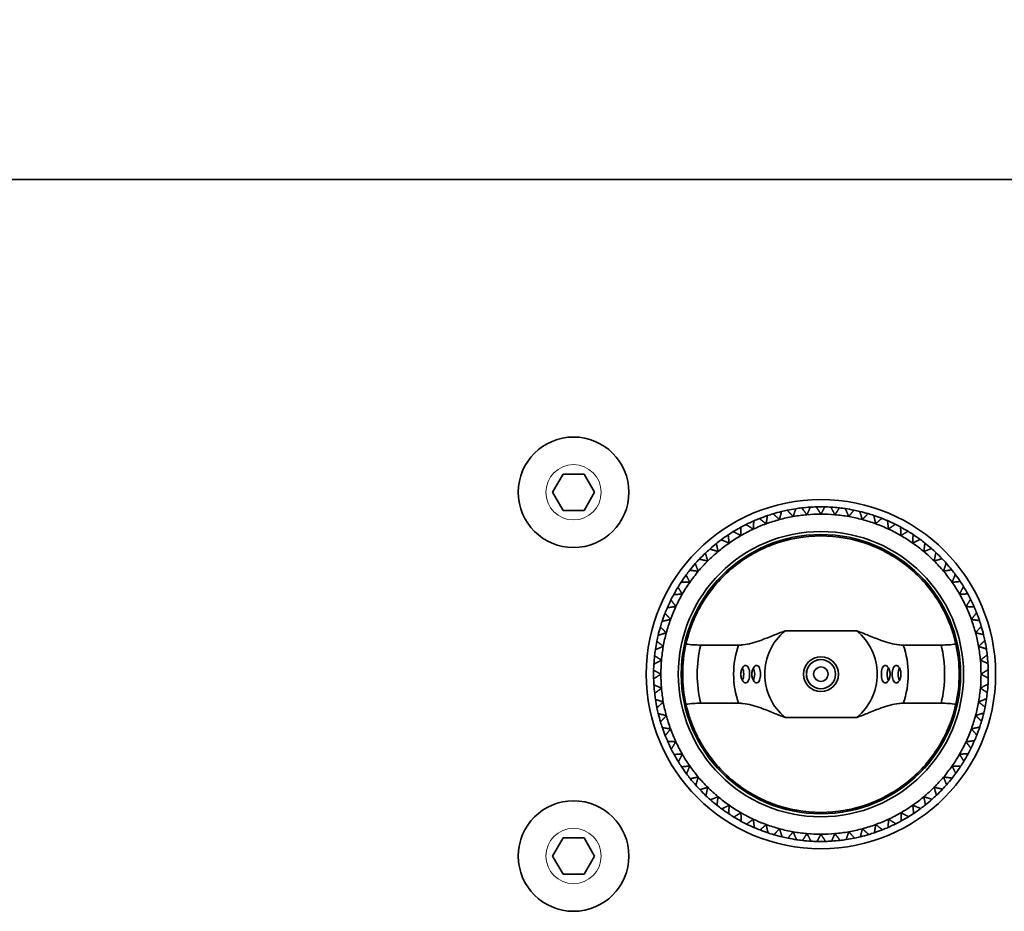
# Model space of a CAD drawing. Header units: millimetres. Extents: x 0 to 7128, y 0 to 5040.
# Tile 12 of 215: x 1011 to 1079, y 404 to 465. Entities that reach past the tile are written whole.
import ezdxf

# ---------------------------------------------------------------- set-up
doc = ezdxf.new("R2010")
doc.units = ezdxf.units.MM
doc.header["$LTSCALE"] = 12
doc.layers.add('Quote(ISO)', color=7, linetype='Continuous', lineweight=25, true_color=0x80ff00)
doc.layers.add('Spigoli tangenti visibili(ISO)', color=7, linetype='Continuous', lineweight=15, true_color=0x00803f)
doc.layers.add('Spigoli visibili(ISO)', color=7, linetype='Continuous', lineweight=35)
doc.styles.add('Corrente-BSI', font='arial.ttf')
doc.dimstyles.new('DEFAULT-ISO', dxfattribs={"dimscale": 12, "dimtxt": 3.5, "dimasz": 2.5, "dimexe": 1, "dimexo": 1, "dimgap": 0.762, "dimtad": 1, "dimtoh": 1, "dimrnd": 1e-08, "dimtxsty": 'Corrente-BSI', "dimcen": 0.09, "dimdle": 10, "dimclrd": 7, "dimclre": 7, "dimclrt": 7, "dimazin": 2, "dimtfac": 0.571429, "dimtmove": 0, "dimatfit": 3, "dimfxl": 1, "dimtolj": 1, "dimlwd": 5, "dimlwe": 5, "dimarcsym": 0})

# ---------------------------------------------------------------- blocks, each defined once
blk = doc.blocks.new('*D36')
at = {"layer": 'Defpoints', "color": 0, "linetype": 'Continuous', "transparency": 16777216}
for p in [(765.926, 644.197), (2265.926, 432.197), (765.926, 420.197)]:
    blk.add_point(p, dxfattribs=at)
at = {"layer": 'Quote(ISO)', "color": 7, "linetype": 'Continuous', "lineweight": 5, "transparency": 16777216}
for p, q in [((765.926, 432.197), (765.926, 656.197)), ((2265.926, 444.197), (2265.926, 656.197)), ((2235.926, 644.197), (795.926, 644.197))]:
    blk.add_line(p, q, dxfattribs=at)
at = {"layer": 'Quote(ISO)', "color": 7, "linetype": 'Continuous', "transparency": 16777216}
for points in [[(795.926, 649.197), (795.926, 639.197), (765.926, 644.197)], [(2235.926, 649.197), (2235.926, 639.197), (2265.926, 644.197)]]:
    blk.add_solid(points, dxfattribs=at)
at = {"layer": 'Quote(ISO)', "color": 7, "linetype": 'Continuous', "lineweight": 9, "transparency": 16777216, "insert": (1455.261, 696.229), "char_height": 42, "attachment_point": 1, "style": 'Corrente-BSI'}
blk.add_mtext('\\A1;1500', dxfattribs=at)
blk = doc.blocks.new('*D37')
at = {"layer": 'Defpoints', "color": 0, "linetype": 'Continuous', "transparency": 16777216}
for p in [(693.926, 729.583), (693.926, 501.697), (2337.926, 501.697)]:
    blk.add_point(p, dxfattribs=at)
at = {"layer": 'Quote(ISO)', "color": 7, "linetype": 'Continuous', "lineweight": 5, "transparency": 16777216}
for p, q in [((693.926, 513.697), (693.926, 741.583)), ((2337.926, 513.697), (2337.926, 741.583)), ((2307.926, 729.583), (723.926, 729.583))]:
    blk.add_line(p, q, dxfattribs=at)
at = {"layer": 'Quote(ISO)', "color": 7, "linetype": 'Continuous', "transparency": 16777216}
for points in [[(723.926, 734.583), (723.926, 724.583), (693.926, 729.583)], [(2307.926, 734.583), (2307.926, 724.583), (2337.926, 729.583)]]:
    blk.add_solid(points, dxfattribs=at)
at = {"layer": 'Quote(ISO)', "color": 7, "linetype": 'Continuous', "lineweight": 9, "transparency": 16777216, "insert": (1144.343, 782.159), "char_height": 42, "attachment_point": 1, "style": 'Corrente-BSI'}
blk.add_mtext('\\A1;\\fArial|b0|i0;1644 - Max Sheet/Coil Room', dxfattribs=at)

msp = doc.modelspace()

# ---------------------------------------------------------------- linework, layer by layer
at = {"layer": 'Spigoli tangenti visibili(ISO)'}
for centre in [(1048.926, 432.697), (1048.926, 407.697)]:
    msp.add_circle(centre, 1.9, dxfattribs=at)
at = {"layer": 'Spigoli visibili(ISO)'}
for p, q in [((712.926, 454.185), (1486.926, 454.185)), ((1047.482, 432.697), (1048.204, 433.947)), ((1048.204, 433.947), (1049.647, 433.947)), ((1049.647, 433.947), (1050.369, 432.697)), ((1048.204, 431.447), (1047.482, 432.697)), ((1050.369, 432.697), (1049.647, 431.447)), ((1049.647, 431.447), (1048.204, 431.447)), ((1068.39, 423.173), (1063.462, 423.173)), ((1060.269, 422.197), (1057.664, 422.197)), ((1074.187, 422.197), (1071.583, 422.197)), ((1057.664, 418.197), (1060.269, 418.197)), ((1071.583, 418.197), (1074.187, 418.197)), ((1063.462, 417.221), (1068.39, 417.221)), ((1047.482, 407.697), (1048.204, 408.947)), ((1048.204, 408.947), (1049.647, 408.947)), ((1049.647, 408.947), (1050.369, 407.697)), ((1048.204, 406.447), (1047.482, 407.697)), ((1050.369, 407.697), (1049.647, 406.447)), ((1049.647, 406.447), (1048.204, 406.447))]:
    msp.add_line(p, q, dxfattribs=at)
for centre, radius in [((1048.926, 432.697), 3.8), ((1065.926, 420.197), 12), ((1065.926, 420.197), 9.8), ((1065.926, 420.197), 9.6), ((1065.926, 420.197), 1.2), ((1065.926, 420.197), 1.002), ((1065.926, 420.197), 1), ((1065.926, 420.197), 0.5), ((1048.926, 407.697), 3.8)]:
    msp.add_circle(centre, radius, dxfattribs=at)
for radius, start, end in [(11.5, 93.65107, 96.59585), (11.5, 91.59585, 93.65107), (11.5, 88.65107, 91.59585), (11.5, 86.59585, 88.65107), (11.5, 83.65107, 86.59585), (11.5, 108.65107, 111.59585), (11.5, 106.59585, 108.65107), (11.5, 103.65107, 106.59585), (11, 100, 105), (11.5, 101.59585, 103.65107), (11.5, 98.65107, 101.59585), (11, 95, 100), (11.5, 96.59585, 98.65107), (11, 90, 95), (11, 85, 90), (11, 80, 85), (11.5, 81.59585, 83.65107), (11.5, 78.65107, 81.59585), (11, 75, 80), (11.5, 76.59585, 78.65107), (11.5, 73.65107, 76.59585), (11.5, 71.59585, 73.65107), (11.5, 68.65107, 71.59585), (11.5, 118.65107, 121.59585), (11.5, 116.59585, 118.65107), (11.5, 113.65107, 116.59585), (11, 110, 115), (11.5, 111.59585, 113.65107), (11, 105, 110), (11, 70, 75), (11, 65, 70), (11.5, 66.59585, 68.65107), (11.5, 63.65107, 66.59585), (11.5, 61.59585, 63.65107), (11.5, 58.65107, 61.59585), (11.5, 123.65107, 126.59585), (11.5, 121.59585, 123.65107), (11, 120, 125), (11, 115, 120), (11, 60, 65), (11, 55, 60), (11.5, 56.59585, 58.65107), (11.5, 53.65107, 56.59585), (11.5, 128.65107, 131.59585), (11.5, 126.59585, 128.65107), (11, 125, 130), (11, 50, 55), (11.5, 51.59585, 53.65107), (11.5, 48.65107, 51.59585), (11.5, 133.65107, 136.59585), (11.5, 131.59585, 133.65107), (11, 130, 135), (11, 45, 50), (11.5, 46.59585, 48.65107), (11.5, 43.65107, 46.59585), (11.5, 138.65107, 141.59585), (11.5, 136.59585, 138.65107), (11, 135, 140), (11, 40, 45), (11.5, 41.59585, 43.65107), (11.5, 38.65107, 41.59585), (11.5, 143.65107, 146.59585), (11.5, 141.59585, 143.65107), (11, 140, 145), (11, 35, 40), (11.5, 36.59585, 38.65107), (11.5, 33.65107, 36.59585), (11.5, 146.59585, 148.65107), (11, 145, 150), (11, 30, 35), (11.5, 31.59585, 33.65107), (11.5, 151.59585, 153.65107), (11.5, 148.65107, 151.59585), (11, 150, 155), (11, 25, 30), (11.5, 28.65107, 31.59585), (11.5, 26.59585, 28.65107), (11.5, 153.65107, 156.59585), (11.5, 23.65107, 26.59585), (11.5, 158.65107, 161.59585), (11.5, 156.59585, 158.65107), (11, 155, 160), (11, 20, 25), (11.5, 21.59585, 23.65107), (11.5, 18.65107, 21.59585), (11.5, 161.59585, 163.65107), (11, 160, 165), (11, 15, 20), (11.5, 16.59585, 18.65107), (11.5, 166.59585, 168.65107), (11.5, 163.65107, 166.59585), (11, 165, 170), (3.864, 129.62128, 230.37872), (3.864, 309.62128, 50.37872), (11, 10, 15), (11.5, 13.65107, 16.59585), (11.5, 11.59585, 13.65107), (11.5, 168.65107, 171.59585), (9.5, 167.43334, 192.56666), (8.5, 166.39104, 193.60896), (6, 160.52878, 199.47122), (6, 340.52878, 19.47122), (8.5, 346.39104, 13.60896), (9.5, 347.43334, 12.56666), (11.5, 8.65107, 11.59585), (11.5, 171.59585, 173.65107), (11, 170, 175), (11, 5, 10), (11.5, 6.59585, 8.65107), (11.5, 3.65107, 6.59585), (11.5, 176.59585, 178.65107), (11.5, 173.65107, 176.59585), (11, 175, 180), (11, 0, 5), (11.5, 1.59585, 3.65107), (11.5, 178.65107, 181.59585), (11, 180, 185), (11, 355, 0), (11.5, 358.65107, 1.59585), (11.5, 181.59585, 183.65107), (11.5, 183.65107, 186.59585), (11.5, 353.65107, 356.59585), (11.5, 356.59585, 358.65107), (11.5, 186.59585, 188.65107), (11, 185, 190), (11, 350, 355), (11.5, 351.59585, 353.65107), (11.5, 188.65107, 191.59585), (11, 190, 195), (11, 345, 350), (11.5, 348.65107, 351.59585), (11.5, 191.59585, 193.65107), (11.5, 193.65107, 196.59585), (11.5, 343.65107, 346.59585), (11.5, 346.59585, 348.65107), (11.5, 196.59585, 198.65107), (11, 195, 200), (11, 340, 345), (11.5, 341.59585, 343.65107), (11.5, 198.65107, 201.59585), (11, 200, 205), (11, 335, 340), (11.5, 338.65107, 341.59585), (11.5, 201.59585, 203.65107), (11.5, 203.65107, 206.59585), (11, 205, 210), (11, 330, 335), (11.5, 333.65107, 336.59585), (11.5, 336.59585, 338.65107), (11.5, 206.59585, 208.65107), (11.5, 328.65107, 331.59585), (11.5, 331.59585, 333.65107), (11.5, 208.65107, 211.59585), (11.5, 211.59585, 213.65107), (11, 210, 215), (11, 325, 330), (11.5, 326.59585, 328.65107), (11.5, 213.65107, 216.59585), (11, 215, 220), (11, 320, 325), (11.5, 321.59585, 323.65107), (11.5, 323.65107, 326.59585), (11.5, 216.59585, 218.65107), (11.5, 218.65107, 221.59585), (11, 220, 225), (11, 315, 320), (11.5, 318.65107, 321.59585), (11.5, 221.59585, 223.65107), (11.5, 223.65107, 226.59585), (11, 225, 230), (11, 310, 315), (11.5, 313.65107, 316.59585), (11.5, 316.59585, 318.65107), (11.5, 226.59585, 228.65107), (11.5, 228.65107, 231.59585), (11, 230, 235), (11, 305, 310), (11.5, 308.65107, 311.59585), (11.5, 311.59585, 313.65107), (11.5, 231.59585, 233.65107), (11.5, 233.65107, 236.59585), (11, 235, 240), (11, 240, 245), (11, 295, 300), (11, 300, 305), (11.5, 303.65107, 306.59585), (11.5, 306.59585, 308.65107), (11.5, 236.59585, 238.65107), (11.5, 238.65107, 241.59585), (11.5, 241.59585, 243.65107), (11, 245, 250), (11, 290, 295), (11.5, 296.59585, 298.65107), (11.5, 298.65107, 301.59585), (11.5, 301.59585, 303.65107), (11.5, 243.65107, 246.59585), (11.5, 246.59585, 248.65107), (11.5, 248.65107, 251.59585), (11, 250, 255), (11, 255, 260), (11, 260, 265), (11, 275, 280), (11, 280, 285), (11, 285, 290), (11.5, 288.65107, 291.59585), (11.5, 291.59585, 293.65107), (11.5, 293.65107, 296.59585), (11.5, 251.59585, 253.65107), (11.5, 253.65107, 256.59585), (11.5, 256.59585, 258.65107), (11.5, 258.65107, 261.59585), (11.5, 261.59585, 263.65107), (11.5, 263.65107, 266.59585), (11, 265, 270), (11.5, 266.59585, 268.65107), (11.5, 268.65107, 271.59585), (11, 270, 275), (11.5, 271.59585, 273.65107), (11.5, 273.65107, 276.59585), (11.5, 276.59585, 278.65107), (11.5, 278.65107, 281.59585), (11.5, 281.59585, 283.65107), (11.5, 283.65107, 286.59585), (11.5, 286.59585, 288.65107)]:
    msp.add_arc((1065.926, 420.197), radius, start, end, dxfattribs=at)
for centre, major_axis, start_param, end_param in [((1060.319, 420.197), (0, 0.6), 3.916427, 5.508351), ((1061.073, 420.197), (0, 0.6), 3.911323, 5.513455), ((1070.778, 420.197), (0, -0.6), 3.911323, 5.513455), ((1071.533, 420.197), (0, -0.6), 3.916427, 5.508351)]:
    msp.add_ellipse(centre, major_axis=major_axis, ratio=0.5, start_param=start_param, end_param=end_param, dxfattribs=at)
for points, weights in [([(1065.193, 431.674), (1065.078, 431.409), (1064.967, 431.155)], [1.02783003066, 1.02443298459, 1.02040153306]), ([(1065.926, 431.197), (1065.769, 431.439), (1065.605, 431.693)], [1.02194507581, 1.02622534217, 1.02981488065]), ([(1066.196, 431.694), (1066.058, 431.44), (1065.926, 431.197)], [1.02783003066, 1.02443298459, 1.02040153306]), ([(1066.884, 431.155), (1066.75, 431.41), (1066.609, 431.677)], [1.02194507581, 1.02622534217, 1.02981488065]), ([(1062.248, 431.093), (1062.205, 430.807), (1062.164, 430.534)], [1.02783003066, 1.02443298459, 1.02040153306]), ([(1063.079, 430.822), (1062.865, 431.016), (1062.641, 431.218)], [1.02194507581, 1.02622534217, 1.02981488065]), ([(1063.212, 431.372), (1063.144, 431.091), (1063.079, 430.822)], [1.02783003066, 1.02443298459, 1.02040153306]), ([(1064.016, 431.03), (1063.819, 431.241), (1063.614, 431.462)], [1.02194507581, 1.02622534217, 1.02981488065]), ([(1064.196, 431.566), (1064.104, 431.292), (1064.016, 431.03)], [1.02783003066, 1.02443298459, 1.02040153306]), ([(1064.967, 431.155), (1064.79, 431.383), (1064.605, 431.621)], [1.02194507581, 1.02622534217, 1.02981488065]), ([(1067.197, 431.627), (1067.037, 431.386), (1066.884, 431.155)], [1.02783003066, 1.02443298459, 1.02040153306]), ([(1067.836, 431.03), (1067.724, 431.296), (1067.607, 431.574)], [1.02194507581, 1.02622534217, 1.02981488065]), ([(1068.189, 431.472), (1068.008, 431.246), (1067.836, 431.03)], [1.02783003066, 1.02443298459, 1.02040153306]), ([(1068.773, 430.822), (1068.684, 431.097), (1068.592, 431.384)], [1.02194507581, 1.02622534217, 1.02981488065]), ([(1069.163, 431.232), (1068.963, 431.023), (1068.773, 430.822)], [1.02783003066, 1.02443298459, 1.02040153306]), ([(1069.688, 430.534), (1069.624, 430.815), (1069.557, 431.109)], [1.02194507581, 1.02622534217, 1.02981488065]), ([(1060.412, 430.289), (1060.419, 430), (1060.426, 429.723)], [1.02783003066, 1.02443298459, 1.02040153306]), ([(1061.277, 430.167), (1061.033, 430.32), (1060.777, 430.48)], [1.02194507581, 1.02622534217, 1.02981488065]), ([(1061.312, 430.731), (1061.294, 430.443), (1061.277, 430.167)], [1.02783003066, 1.02443298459, 1.02040153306]), ([(1062.164, 430.534), (1061.934, 430.708), (1061.693, 430.89)], [1.02194507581, 1.02622534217, 1.02981488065]), ([(1070.112, 430.908), (1069.895, 430.717), (1069.688, 430.534)], [1.02783003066, 1.02443298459, 1.02040153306]), ([(1070.575, 430.167), (1070.535, 430.452), (1070.494, 430.751)], [1.02194507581, 1.02622534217, 1.02981488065]), ([(1071.03, 430.502), (1070.797, 430.331), (1070.575, 430.167)], [1.02783003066, 1.02443298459, 1.02040153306]), ([(1071.426, 429.723), (1071.411, 430.012), (1071.396, 430.313)], [1.02194507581, 1.02622534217, 1.02981488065]), ([(1059.553, 429.77), (1059.586, 429.483), (1059.616, 429.208)], [1.02783003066, 1.02443298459, 1.02040153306]), ([(1060.426, 429.723), (1060.169, 429.855), (1059.901, 429.992)], [1.02194507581, 1.02622534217, 1.02981488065]), ([(1071.909, 430.018), (1071.662, 429.868), (1071.426, 429.723)], [1.02783003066, 1.02443298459, 1.02040153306]), ([(1072.235, 429.208), (1072.246, 429.496), (1072.257, 429.797)], [1.02194507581, 1.02622534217, 1.02981488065]), ([(1058.743, 429.178), (1058.8, 428.895), (1058.855, 428.624)], [1.02783003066, 1.02443298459, 1.02040153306]), ([(1059.616, 429.208), (1059.349, 429.317), (1059.07, 429.43)], [1.02194507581, 1.02622534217, 1.02981488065]), ([(1072.742, 429.46), (1072.483, 429.331), (1072.235, 429.208)], [1.02783003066, 1.02443298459, 1.02040153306]), ([(1072.996, 428.624), (1073.032, 428.91), (1073.07, 429.209)], [1.02194507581, 1.02622534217, 1.02981488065]), ([(1057.988, 428.518), (1058.069, 428.241), (1058.148, 427.975)], [1.02783003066, 1.02443298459, 1.02040153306]), ([(1058.855, 428.624), (1058.579, 428.709), (1058.291, 428.797)], [1.02194507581, 1.02622534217, 1.02981488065]), ([(1073.523, 428.83), (1073.254, 428.725), (1072.996, 428.624)], [1.02783003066, 1.02443298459, 1.02040153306]), ([(1073.704, 427.975), (1073.765, 428.257), (1073.828, 428.552)], [1.02194507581, 1.02622534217, 1.02981488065]), ([(1057.293, 427.795), (1057.398, 427.525), (1057.499, 427.268)], [1.02783003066, 1.02443298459, 1.02040153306]), ([(1058.148, 427.975), (1057.866, 428.036), (1057.571, 428.099)], [1.02194507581, 1.02622534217, 1.02981488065]), ([(1074.247, 428.135), (1073.969, 428.054), (1073.704, 427.975)], [1.02783003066, 1.02443298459, 1.02040153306]), ([(1074.352, 427.268), (1074.437, 427.544), (1074.526, 427.832)], [1.02194507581, 1.02622534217, 1.02981488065]), ([(1056.663, 427.013), (1056.792, 426.754), (1056.915, 426.507)], [1.02783003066, 1.02443298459, 1.02040153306]), ([(1057.499, 427.268), (1057.213, 427.304), (1056.914, 427.341)], [1.02194507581, 1.02622534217, 1.02981488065]), ([(1074.907, 427.38), (1074.623, 427.323), (1074.352, 427.268)], [1.02783003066, 1.02443298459, 1.02040153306]), ([(1074.936, 426.507), (1075.045, 426.774), (1075.159, 427.053)], [1.02194507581, 1.02622534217, 1.02981488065]), ([(1056.915, 426.507), (1056.627, 426.517), (1056.325, 426.528)], [1.02194507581, 1.02622534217, 1.02981488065]), ([(1075.499, 426.57), (1075.211, 426.537), (1074.936, 426.507)], [1.02783003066, 1.02443298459, 1.02040153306]), ([(1056.399, 425.697), (1056.111, 425.683), (1055.81, 425.668)], [1.02194507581, 1.02622534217, 1.02981488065]), ([(1056.105, 426.18), (1056.255, 425.933), (1056.399, 425.697)], [1.02783003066, 1.02443298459, 1.02040153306]), ([(1075.452, 425.697), (1075.584, 425.954), (1075.721, 426.222)], [1.02194507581, 1.02622534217, 1.02981488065]), ([(1076.018, 425.711), (1075.729, 425.704), (1075.452, 425.697)], [1.02783003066, 1.02443298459, 1.02040153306]), ([(1055.621, 425.301), (1055.792, 425.069), (1055.956, 424.846)], [1.02783003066, 1.02443298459, 1.02040153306]), ([(1075.895, 424.846), (1076.049, 425.09), (1076.209, 425.346)], [1.02194507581, 1.02622534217, 1.02981488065]), ([(1055.215, 424.384), (1055.406, 424.167), (1055.589, 423.959)], [1.02783003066, 1.02443298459, 1.02040153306]), ([(1055.956, 424.846), (1055.671, 424.806), (1055.372, 424.765)], [1.02194507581, 1.02622534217, 1.02981488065]), ([(1076.46, 424.811), (1076.171, 424.829), (1075.895, 424.846)], [1.02783003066, 1.02443298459, 1.02040153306]), ([(1076.262, 423.959), (1076.436, 424.189), (1076.618, 424.43)], [1.02194507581, 1.02622534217, 1.02981488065]), ([(1055.589, 423.959), (1055.308, 423.895), (1055.014, 423.828)], [1.02194507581, 1.02622534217, 1.02981488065]), ([(1076.822, 423.875), (1076.536, 423.918), (1076.262, 423.959)], [1.02783003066, 1.02443298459, 1.02040153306]), ([(1055.301, 423.044), (1055.026, 422.956), (1054.739, 422.863)], [1.02194507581, 1.02622534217, 1.02981488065]), ([(1054.891, 423.434), (1055.1, 423.235), (1055.301, 423.044)], [1.02783003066, 1.02443298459, 1.02040153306]), ([(1076.551, 423.044), (1076.744, 423.258), (1076.947, 423.482)], [1.02194507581, 1.02622534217, 1.02981488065]), ([(1077.101, 422.911), (1076.82, 422.979), (1076.551, 423.044)], [1.02783003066, 1.02443298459, 1.02040153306]), ([(1054.651, 422.46), (1054.877, 422.28), (1055.093, 422.107)], [1.02783003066, 1.02443298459, 1.02040153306]), ([(1076.759, 422.107), (1076.97, 422.304), (1077.191, 422.509)], [1.02194507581, 1.02622534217, 1.02981488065]), ([(1055.093, 422.107), (1054.827, 421.995), (1054.549, 421.878)], [1.02194507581, 1.02622534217, 1.02981488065]), ([(1077.295, 421.927), (1077.021, 422.019), (1076.759, 422.107)], [1.02783003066, 1.02443298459, 1.02040153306]), ([(1076.884, 421.156), (1077.112, 421.333), (1077.35, 421.518)], [1.02194507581, 1.02622534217, 1.02981488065]), ([(1054.968, 421.156), (1054.713, 421.021), (1054.446, 420.88)], [1.02194507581, 1.02622534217, 1.02981488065]), ([(1054.496, 421.469), (1054.737, 421.309), (1054.968, 421.156)], [1.02783003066, 1.02443298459, 1.02040153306]), ([(1077.402, 420.93), (1077.137, 421.045), (1076.884, 421.156)], [1.02783003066, 1.02443298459, 1.02040153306]), ([(1054.429, 420.468), (1054.683, 420.33), (1054.926, 420.197)], [1.02783003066, 1.02443298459, 1.02040153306]), ([(1054.926, 420.197), (1054.683, 420.041), (1054.43, 419.877)], [1.02194507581, 1.02622534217, 1.02981488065]), ([(1076.926, 420.197), (1077.168, 420.354), (1077.421, 420.517)], [1.02194507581, 1.02622534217, 1.02981488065]), ([(1077.423, 419.926), (1077.169, 420.065), (1076.926, 420.197)], [1.02783003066, 1.02443298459, 1.02040153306]), ([(1054.449, 419.465), (1054.714, 419.349), (1054.968, 419.238)], [1.02783003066, 1.02443298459, 1.02040153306]), ([(1076.884, 419.238), (1077.139, 419.373), (1077.405, 419.514)], [1.02194507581, 1.02622534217, 1.02981488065]), ([(1054.968, 419.238), (1054.74, 419.061), (1054.502, 418.876)], [1.02194507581, 1.02622534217, 1.02981488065]), ([(1077.355, 418.925), (1077.114, 419.085), (1076.884, 419.238)], [1.02783003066, 1.02443298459, 1.02040153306]), ([(1054.557, 418.467), (1054.831, 418.375), (1055.093, 418.287)], [1.02783003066, 1.02443298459, 1.02040153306]), ([(1055.093, 418.287), (1054.881, 418.091), (1054.66, 417.886)], [1.02194507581, 1.02622534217, 1.02981488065]), ([(1076.759, 418.287), (1077.024, 418.399), (1077.302, 418.516)], [1.02194507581, 1.02622534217, 1.02981488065]), ([(1077.201, 417.934), (1076.975, 418.115), (1076.759, 418.287)], [1.02783003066, 1.02443298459, 1.02040153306]), ([(1054.751, 417.483), (1055.032, 417.415), (1055.301, 417.35)], [1.02783003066, 1.02443298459, 1.02040153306]), ([(1076.551, 417.35), (1076.825, 417.439), (1077.112, 417.531)], [1.02194507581, 1.02622534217, 1.02981488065]), ([(1055.301, 417.35), (1055.107, 417.136), (1054.905, 416.913)], [1.02194507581, 1.02622534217, 1.02981488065]), ([(1076.961, 416.96), (1076.751, 417.159), (1076.551, 417.35)], [1.02783003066, 1.02443298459, 1.02040153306]), ([(1055.03, 416.519), (1055.316, 416.476), (1055.589, 416.435)], [1.02783003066, 1.02443298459, 1.02040153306]), ([(1055.589, 416.435), (1055.415, 416.205), (1055.233, 415.965)], [1.02194507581, 1.02622534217, 1.02981488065]), ([(1076.262, 416.435), (1076.544, 416.499), (1076.838, 416.566)], [1.02194507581, 1.02622534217, 1.02981488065]), ([(1076.637, 416.011), (1076.445, 416.228), (1076.262, 416.435)], [1.02783003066, 1.02443298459, 1.02040153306]), ([(1055.392, 415.584), (1055.68, 415.566), (1055.956, 415.548)], [1.02783003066, 1.02443298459, 1.02040153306]), ([(1055.956, 415.548), (1055.803, 415.304), (1055.643, 415.049)], [1.02194507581, 1.02622534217, 1.02981488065]), ([(1075.895, 415.548), (1076.181, 415.588), (1076.48, 415.629)], [1.02194507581, 1.02622534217, 1.02981488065]), ([(1076.231, 415.093), (1076.059, 415.326), (1075.895, 415.548)], [1.02783003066, 1.02443298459, 1.02040153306]), ([(1075.452, 414.697), (1075.74, 414.712), (1076.041, 414.727)], [1.02194507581, 1.02622534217, 1.02981488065]), ([(1055.834, 414.683), (1056.123, 414.69), (1056.399, 414.697)], [1.02783003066, 1.02443298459, 1.02040153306]), ([(1056.399, 414.697), (1056.268, 414.44), (1056.13, 414.172)], [1.02194507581, 1.02622534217, 1.02981488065]), ([(1075.747, 414.214), (1075.596, 414.461), (1075.452, 414.697)], [1.02783003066, 1.02443298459, 1.02040153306]), ([(1056.353, 413.825), (1056.64, 413.857), (1056.915, 413.888)], [1.02783003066, 1.02443298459, 1.02040153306]), ([(1056.915, 413.888), (1056.806, 413.621), (1056.693, 413.341)], [1.02194507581, 1.02622534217, 1.02981488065]), ([(1075.188, 413.381), (1075.059, 413.64), (1074.936, 413.888)], [1.02783003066, 1.02443298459, 1.02040153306]), ([(1074.936, 413.888), (1075.225, 413.877), (1075.526, 413.866)], [1.02194507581, 1.02622534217, 1.02981488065]), ([(1056.945, 413.015), (1057.228, 413.072), (1057.499, 413.127)], [1.02783003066, 1.02443298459, 1.02040153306]), ([(1057.499, 413.127), (1057.414, 412.851), (1057.326, 412.563)], [1.02194507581, 1.02622534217, 1.02981488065]), ([(1074.559, 412.6), (1074.453, 412.869), (1074.352, 413.127)], [1.02783003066, 1.02443298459, 1.02040153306]), ([(1074.352, 413.127), (1074.638, 413.091), (1074.938, 413.053)], [1.02194507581, 1.02622534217, 1.02981488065]), ([(1057.605, 412.259), (1057.882, 412.341), (1058.148, 412.419)], [1.02783003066, 1.02443298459, 1.02040153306]), ([(1058.148, 412.419), (1058.087, 412.137), (1058.024, 411.842)], [1.02194507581, 1.02622534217, 1.02981488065]), ([(1073.864, 411.876), (1073.782, 412.154), (1073.704, 412.419)], [1.02783003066, 1.02443298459, 1.02040153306]), ([(1073.704, 412.419), (1073.986, 412.358), (1074.281, 412.295)], [1.02194507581, 1.02622534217, 1.02981488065]), ([(1058.328, 411.564), (1058.598, 411.67), (1058.855, 411.771)], [1.02783003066, 1.02443298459, 1.02040153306]), ([(1058.855, 411.771), (1058.819, 411.484), (1058.782, 411.185)], [1.02194507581, 1.02622534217, 1.02981488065]), ([(1073.108, 411.216), (1073.051, 411.5), (1072.996, 411.771)], [1.02783003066, 1.02443298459, 1.02040153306]), ([(1072.996, 411.771), (1073.272, 411.686), (1073.56, 411.597)], [1.02194507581, 1.02622534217, 1.02981488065]), ([(1059.11, 410.935), (1059.369, 411.063), (1059.616, 411.187)], [1.02783003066, 1.02443298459, 1.02040153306]), ([(1059.616, 411.187), (1059.606, 410.898), (1059.595, 410.597)], [1.02194507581, 1.02622534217, 1.02981488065]), ([(1059.943, 410.376), (1060.19, 410.527), (1060.426, 410.671)], [1.02783003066, 1.02443298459, 1.02040153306]), ([(1060.426, 410.671), (1060.44, 410.383), (1060.455, 410.082)], [1.02194507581, 1.02622534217, 1.02981488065]), ([(1071.44, 410.105), (1071.433, 410.394), (1071.426, 410.671)], [1.02783003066, 1.02443298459, 1.02040153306]), ([(1071.426, 410.671), (1071.682, 410.539), (1071.951, 410.402)], [1.02194507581, 1.02622534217, 1.02981488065]), ([(1072.298, 410.624), (1072.266, 410.912), (1072.235, 411.187)], [1.02783003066, 1.02443298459, 1.02040153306]), ([(1072.235, 411.187), (1072.502, 411.078), (1072.782, 410.964)], [1.02194507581, 1.02622534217, 1.02981488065]), ([(1060.822, 409.892), (1061.054, 410.064), (1061.277, 410.228)], [1.02783003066, 1.02443298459, 1.02040153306]), ([(1061.277, 410.228), (1061.316, 409.942), (1061.358, 409.643)], [1.02194507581, 1.02622534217, 1.02981488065]), ([(1070.539, 409.663), (1070.557, 409.952), (1070.575, 410.228)], [1.02783003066, 1.02443298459, 1.02040153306]), ([(1070.575, 410.228), (1070.819, 410.074), (1071.074, 409.914)], [1.02194507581, 1.02622534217, 1.02981488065]), ([(1061.739, 409.486), (1061.956, 409.678), (1062.164, 409.861)], [1.02783003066, 1.02443298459, 1.02040153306]), ([(1062.164, 409.861), (1062.228, 409.579), (1062.295, 409.285)], [1.02194507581, 1.02622534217, 1.02981488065]), ([(1062.689, 409.162), (1062.888, 409.372), (1063.079, 409.572)], [1.02783003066, 1.02443298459, 1.02040153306]), ([(1063.079, 409.572), (1063.167, 409.297), (1063.26, 409.01)], [1.02194507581, 1.02622534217, 1.02981488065]), ([(1063.663, 408.922), (1063.843, 409.148), (1064.016, 409.364)], [1.02783003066, 1.02443298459, 1.02040153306]), ([(1064.016, 409.364), (1064.128, 409.099), (1064.245, 408.821)], [1.02194507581, 1.02622534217, 1.02981488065]), ([(1067.656, 408.828), (1067.748, 409.102), (1067.836, 409.364)], [1.02783003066, 1.02443298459, 1.02040153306]), ([(1067.836, 409.364), (1068.032, 409.153), (1068.237, 408.932)], [1.02194507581, 1.02622534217, 1.02981488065]), ([(1068.64, 409.022), (1068.708, 409.303), (1068.773, 409.572)], [1.02783003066, 1.02443298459, 1.02040153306]), ([(1068.773, 409.572), (1068.987, 409.379), (1069.21, 409.176)], [1.02194507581, 1.02622534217, 1.02981488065]), ([(1069.604, 409.301), (1069.647, 409.587), (1069.688, 409.861)], [1.02783003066, 1.02443298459, 1.02040153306]), ([(1069.688, 409.861), (1069.918, 409.686), (1070.158, 409.504)], [1.02194507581, 1.02622534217, 1.02981488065]), ([(1064.654, 408.768), (1064.814, 409.009), (1064.967, 409.239)], [1.02783003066, 1.02443298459, 1.02040153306]), ([(1064.967, 409.239), (1065.102, 408.984), (1065.243, 408.717)], [1.02194507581, 1.02622534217, 1.02981488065]), ([(1065.655, 408.7), (1065.793, 408.954), (1065.926, 409.197)], [1.02783003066, 1.02443298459, 1.02040153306]), ([(1065.926, 409.197), (1066.082, 408.955), (1066.246, 408.702)], [1.02194507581, 1.02622534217, 1.02981488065]), ([(1066.658, 408.721), (1066.774, 408.986), (1066.884, 409.239)], [1.02783003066, 1.02443298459, 1.02040153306]), ([(1066.884, 409.239), (1067.062, 409.011), (1067.247, 408.773)], [1.02194507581, 1.02622534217, 1.02981488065])]:
    msp.add_rational_spline(points, weights, degree=2, dxfattribs=at)
for points, knots in [([(1056.653, 422.264), (1056.676, 422.377), (1056.732, 422.619), (1056.923, 423.241), (1057.032, 423.558), (1057.334, 424.269), (1057.527, 424.662), (1057.99, 425.437), (1058.278, 425.858), (1058.956, 426.674), (1059.347, 427.07), (1060.54, 428.094), (1061.535, 428.699), (1063.688, 429.501), (1064.846, 429.697), (1067.006, 429.697), (1068.164, 429.501), (1070.317, 428.699), (1071.312, 428.094), (1072.505, 427.07), (1072.896, 426.674), (1073.574, 425.858), (1073.862, 425.437), (1074.324, 424.662), (1074.518, 424.269), (1074.82, 423.558), (1074.929, 423.241), (1075.12, 422.619), (1075.176, 422.377), (1075.198, 422.264)], [-3.18001, -3.18001, -3.18001, -3.18001, -2.941202, -2.941202, -2.772265, -2.772265, -2.603328, -2.603328, -2.445453, -2.445453, -2.287578, -2.287578, -1.963558, -1.963558, -1.639538, -1.639538, -1.315518, -1.315518, -0.991498, -0.991498, -0.833623, -0.833623, -0.675748, -0.675748, -0.506811, -0.506811, -0.337874, -0.337874, -0.099065, -0.099065, -0.099065, -0.099065]), ([(1063.462, 423.173), (1063.169, 423.068), (1062.884, 422.954), (1062.36, 422.742), (1062.042, 422.612), (1061.376, 422.369), (1060.961, 422.252), (1060.468, 422.202), (1060.367, 422.197), (1060.269, 422.197)], [1.1239582, 1.1239582, 1.1239582, 1.1239582, 1.22445, 1.22445, 1.3451876, 1.3451876, 1.5450864, 1.5450864, 1.5974212, 1.5974212, 1.5974212, 1.5974212]), ([(1071.583, 422.197), (1071.484, 422.197), (1071.383, 422.202), (1070.89, 422.252), (1070.475, 422.369), (1069.809, 422.612), (1069.492, 422.742), (1068.967, 422.954), (1068.683, 423.068), (1068.39, 423.173)], [0.147564, 0.147564, 0.147564, 0.147564, 0.1998989, 0.1998989, 0.3997977, 0.3997977, 0.5205353, 0.5205353, 0.6210271, 0.6210271, 0.6210271, 0.6210271]), ([(1060.752, 420.797), (1060.718, 420.797), (1060.681, 420.785), (1060.604, 420.733), (1060.565, 420.687), (1060.501, 420.58), (1060.473, 420.511), (1060.435, 420.359), (1060.426, 420.275), (1060.426, 420.119), (1060.435, 420.036), (1060.473, 419.883), (1060.501, 419.815), (1060.565, 419.707), (1060.604, 419.662), (1060.687, 419.605), (1060.73, 419.594), (1060.769, 419.598), (1060.805, 419.602), (1060.842, 419.621), (1060.907, 419.686), (1060.935, 419.733), (1060.978, 419.838), (1060.996, 419.904), (1061.02, 420.047), (1061.026, 420.125), (1061.026, 420.27), (1061.02, 420.347), (1060.996, 420.491), (1060.978, 420.556), (1060.935, 420.662), (1060.907, 420.708), (1060.842, 420.774), (1060.805, 420.792), (1060.763, 420.797), (1060.758, 420.797), (1060.752, 420.797)], [-0.1844777, -0.1844777, -0.1844777, -0.1844777, -0.1644221, -0.1644221, -0.1409332, -0.1409332, -0.1174444, -0.1174444, -0.0939555, -0.0939555, -0.0704666, -0.0704666, -0.0469777, -0.0469777, -0.0234888, -0.0234888, 0, 0, 0, 0.0217514, 0.0217514, 0.0435029, 0.0435029, 0.0652523, 0.0652523, 0.0870017, 0.0870017, 0.1087511, 0.1087511, 0.1305005, 0.1305005, 0.1522519, 0.1522519, 0.1740034, 0.1740034, 0.1774366, 0.1774366, 0.1774366, 0.1774366]), ([(1061.506, 420.797), (1061.473, 420.797), (1061.436, 420.786), (1061.359, 420.734), (1061.319, 420.689), (1061.254, 420.582), (1061.225, 420.513), (1061.186, 420.36), (1061.176, 420.276), (1061.176, 420.118), (1061.186, 420.035), (1061.225, 419.882), (1061.254, 419.813), (1061.319, 419.705), (1061.359, 419.66), (1061.444, 419.604), (1061.487, 419.593), (1061.526, 419.599), (1061.562, 419.603), (1061.598, 419.622), (1061.662, 419.688), (1061.689, 419.735), (1061.731, 419.84), (1061.748, 419.906), (1061.77, 420.048), (1061.776, 420.125), (1061.776, 420.269), (1061.77, 420.346), (1061.748, 420.489), (1061.731, 420.554), (1061.689, 420.659), (1061.662, 420.706), (1061.598, 420.772), (1061.562, 420.791), (1061.52, 420.797), (1061.513, 420.797), (1061.506, 420.797)], [-0.1851307, -0.1851307, -0.1851307, -0.1851307, -0.1654962, -0.1654962, -0.1418539, -0.1418539, -0.1182116, -0.1182116, -0.0945692, -0.0945692, -0.0709269, -0.0709269, -0.0472846, -0.0472846, -0.0236423, -0.0236423, 0, 0, 0, 0.0216122, 0.0216122, 0.0432244, 0.0432244, 0.0648333, 0.0648333, 0.0864422, 0.0864422, 0.1080511, 0.1080511, 0.12966, 0.12966, 0.1512722, 0.1512722, 0.1728844, 0.1728844, 0.1768922, 0.1768922, 0.1768922, 0.1768922]), ([(1070.345, 419.597), (1070.379, 419.597), (1070.415, 419.609), (1070.492, 419.66), (1070.532, 419.705), (1070.598, 419.813), (1070.627, 419.882), (1070.666, 420.035), (1070.676, 420.118), (1070.676, 420.276), (1070.666, 420.36), (1070.627, 420.513), (1070.598, 420.582), (1070.532, 420.689), (1070.492, 420.734), (1070.408, 420.79), (1070.364, 420.801), (1070.325, 420.796), (1070.289, 420.791), (1070.253, 420.772), (1070.19, 420.706), (1070.162, 420.659), (1070.121, 420.554), (1070.104, 420.489), (1070.081, 420.346), (1070.076, 420.269), (1070.076, 420.125), (1070.081, 420.048), (1070.104, 419.906), (1070.121, 419.84), (1070.162, 419.735), (1070.19, 419.688), (1070.253, 419.622), (1070.289, 419.603), (1070.332, 419.598), (1070.338, 419.597), (1070.345, 419.597)], [-0.1851307, -0.1851307, -0.1851307, -0.1851307, -0.1654962, -0.1654962, -0.1418539, -0.1418539, -0.1182116, -0.1182116, -0.0945692, -0.0945692, -0.0709269, -0.0709269, -0.0472846, -0.0472846, -0.0236423, -0.0236423, 0, 0, 0, 0.0216122, 0.0216122, 0.0432244, 0.0432244, 0.0648333, 0.0648333, 0.0864422, 0.0864422, 0.1080511, 0.1080511, 0.12966, 0.12966, 0.1512722, 0.1512722, 0.1728844, 0.1728844, 0.1768922, 0.1768922, 0.1768922, 0.1768922]), ([(1071.1, 419.597), (1071.134, 419.597), (1071.171, 419.609), (1071.247, 419.662), (1071.287, 419.707), (1071.35, 419.815), (1071.378, 419.883), (1071.416, 420.036), (1071.426, 420.119), (1071.426, 420.275), (1071.416, 420.359), (1071.378, 420.511), (1071.35, 420.58), (1071.287, 420.687), (1071.247, 420.733), (1071.165, 420.789), (1071.121, 420.801), (1071.082, 420.796), (1071.046, 420.792), (1071.01, 420.774), (1070.945, 420.708), (1070.916, 420.662), (1070.873, 420.556), (1070.855, 420.491), (1070.831, 420.347), (1070.826, 420.27), (1070.826, 420.125), (1070.831, 420.047), (1070.855, 419.904), (1070.873, 419.838), (1070.916, 419.733), (1070.945, 419.686), (1071.01, 419.621), (1071.046, 419.602), (1071.088, 419.598), (1071.094, 419.597), (1071.1, 419.597)], [-0.1844777, -0.1844777, -0.1844777, -0.1844777, -0.1644221, -0.1644221, -0.1409332, -0.1409332, -0.1174444, -0.1174444, -0.0939555, -0.0939555, -0.0704666, -0.0704666, -0.0469777, -0.0469777, -0.0234888, -0.0234888, 0, 0, 0, 0.0217514, 0.0217514, 0.0435029, 0.0435029, 0.0652523, 0.0652523, 0.0870017, 0.0870017, 0.1087511, 0.1087511, 0.1305005, 0.1305005, 0.1522519, 0.1522519, 0.1740034, 0.1740034, 0.1774366, 0.1774366, 0.1774366, 0.1774366]), ([(1056.653, 418.13), (1056.676, 418.017), (1056.732, 417.775), (1056.923, 417.153), (1057.032, 416.836), (1057.334, 416.126), (1057.527, 415.732), (1057.99, 414.957), (1058.278, 414.537), (1058.956, 413.72), (1059.347, 413.325), (1060.54, 412.301), (1061.535, 411.695), (1063.688, 410.893), (1064.846, 410.697), (1067.006, 410.697), (1068.164, 410.893), (1070.317, 411.695), (1071.312, 412.301), (1072.505, 413.325), (1072.896, 413.72), (1073.574, 414.537), (1073.862, 414.957), (1074.324, 415.732), (1074.518, 416.126), (1074.82, 416.836), (1074.929, 417.153), (1075.12, 417.775), (1075.176, 418.017), (1075.198, 418.13)], [0.099065, 0.099065, 0.099065, 0.099065, 0.337874, 0.337874, 0.506811, 0.506811, 0.675748, 0.675748, 0.833623, 0.833623, 0.991498, 0.991498, 1.315518, 1.315518, 1.639538, 1.639538, 1.963558, 1.963558, 2.287578, 2.287578, 2.445453, 2.445453, 2.603328, 2.603328, 2.772265, 2.772265, 2.941202, 2.941202, 3.18001, 3.18001, 3.18001, 3.18001]), ([(1060.269, 418.197), (1060.367, 418.197), (1060.468, 418.192), (1060.961, 418.143), (1061.376, 418.025), (1062.042, 417.782), (1062.36, 417.653), (1062.884, 417.44), (1063.169, 417.327), (1063.462, 417.221)], [0.147564, 0.147564, 0.147564, 0.147564, 0.1998989, 0.1998989, 0.3997977, 0.3997977, 0.5205353, 0.5205353, 0.6210271, 0.6210271, 0.6210271, 0.6210271]), ([(1068.39, 417.221), (1068.683, 417.327), (1068.967, 417.44), (1069.492, 417.653), (1069.809, 417.782), (1070.475, 418.025), (1070.89, 418.143), (1071.383, 418.192), (1071.484, 418.197), (1071.583, 418.197)], [1.1239582, 1.1239582, 1.1239582, 1.1239582, 1.22445, 1.22445, 1.3451876, 1.3451876, 1.5450864, 1.5450864, 1.5974212, 1.5974212, 1.5974212, 1.5974212])]:
    msp.add_open_spline(points, degree=3, knots=knots, dxfattribs=at)
for points in [[(1057.664, 422.197), (1057.318, 422.198), (1056.979, 422.221), (1056.653, 422.264)], [(1075.198, 422.264), (1074.872, 422.221), (1074.533, 422.198), (1074.187, 422.197)], [(1056.653, 418.13), (1056.979, 418.173), (1057.318, 418.196), (1057.664, 418.197)], [(1074.187, 418.197), (1074.533, 418.196), (1074.872, 418.173), (1075.198, 418.13)]]:
    msp.add_open_spline(points, degree=3, dxfattribs=at)

# ---------------------------------------------------------------- dimensions: what is measured, and where the dimension line sits
at = {"layer": 'Quote(ISO)', "color": 7, "linetype": 'Continuous', "lineweight": 9}
dim = msp.add_linear_dim(base=(693.926, 729.583), p1=(2337.926, 501.697), p2=(693.926, 501.697), angle=180, text='\\fArial|b0|i0;<> - Max Sheet/Coil Room', dimstyle='DEFAULT-ISO', override={"dimgap": 0.762, "dimtoh": 0, "dimdec": 2, "dimtol": 0, "dimlim": 0, "dimtp": 0, "dimtm": 0, "dimtdec": 2, "dimtofl": 0, "dimatfit": 1}, dxfattribs=at)
dim.commit()
dim.dimension.update_dxf_attribs({"geometry": '*D37', "text_midpoint": (1515.926, 729.583), "dimtype": 160})
dim = msp.add_linear_dim(base=(765.926, 644.197), p1=(2265.926, 432.197), p2=(765.926, 420.197), angle=180, dimstyle='DEFAULT-ISO', override={"dimgap": 0.762, "dimtoh": 0, "dimdec": 2, "dimtol": 0, "dimlim": 0, "dimtp": 0, "dimtm": 0, "dimtdec": 2, "dimtofl": 0, "dimatfit": 1}, dxfattribs=at)
dim.commit()
dim.dimension.update_dxf_attribs({"geometry": '*D36', "text_midpoint": (1515.926, 644.197), "dimtype": 160})

doc.saveas('drawing.dxf')
